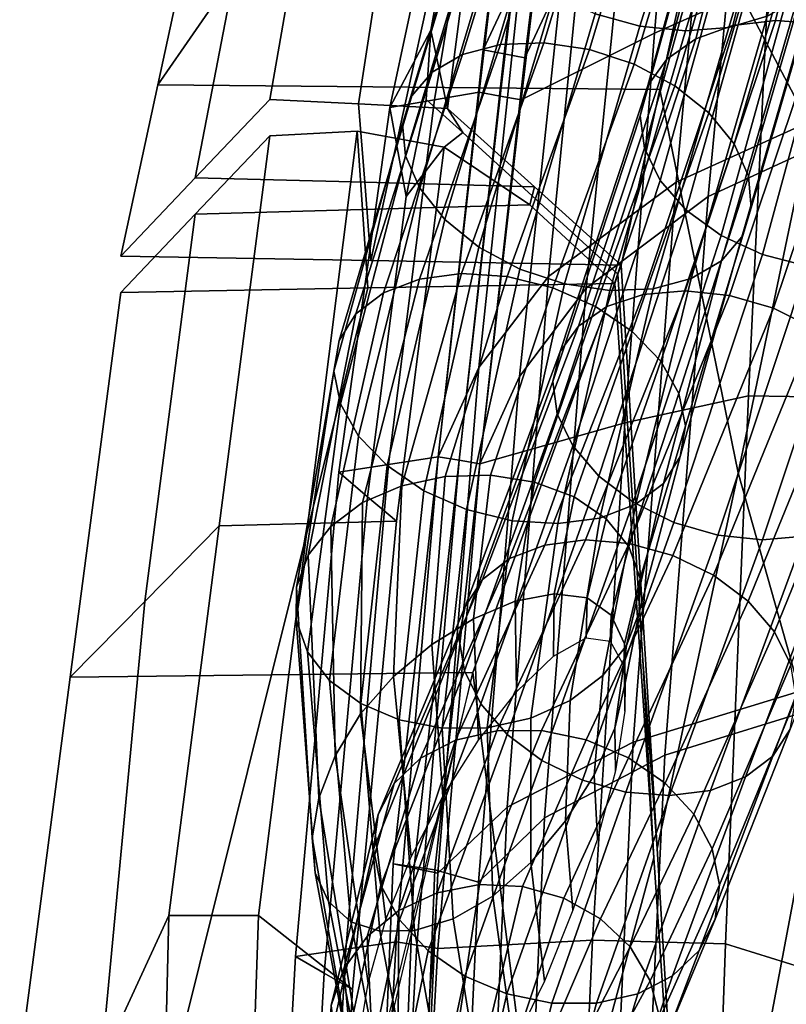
# Model space of a CAD drawing. Extents: x -0.97 to 0.97, y -3.2 to 2.94.
# Tile 24 of 44: x -0.64 to -0.36, y 1.49 to 1.85. Entities that reach past the tile are written whole.
import ezdxf

# ---------------------------------------------------------------- set-up
doc = ezdxf.new("R2010")
doc.units = 0

msp = doc.modelspace()

# ---------------------------------------------------------------- linework, layer by layer
for points in [[(-0.39864, 1.78606, 1.09773), (-0.3347, 1.81511, 1.14578), (-0.32019, 2.00282, 1.04622), (-0.38263, 1.96018, 1.00091)], [(-0.38694, 1.78087, 1.08871), (-0.37064, 1.95449, 0.99259), (-0.31076, 1.99609, 1.03546), (-0.32569, 1.8091, 1.13435)], [(-0.44245, 1.98223, 0.81755), (-0.45825, 1.92059, 0.78173), (-0.46881, 1.8343, 0.85129), (-0.45501, 1.86386, 0.8995)], [(-0.42752, 1.97874, 0.81439), (-0.44022, 1.86031, 0.89581), (-0.45363, 1.83144, 0.84931), (-0.44301, 1.9179, 0.78008)], [(-0.32972, 1.91128, 0.43314), (-0.34974, 1.80642, 0.48489), (-0.39047, 1.88385, 0.57039), (-0.37138, 1.96497, 0.52088)], [(-0.39864, 1.78606, 1.09773), (-0.38263, 1.96018, 1.00091), (-0.42929, 1.91046, 0.94855), (-0.44506, 1.75173, 1.04083)], [(-0.38694, 1.78087, 1.08871), (-0.43132, 1.74756, 1.03445), (-0.41539, 1.90596, 0.94285), (-0.37064, 1.95449, 0.99259)], [(-0.39817, 1.93992, 0.76247), (-0.40655, 1.84035, 0.82722), (-0.36517, 1.85883, 0.79591), (-0.35999, 1.95696, 0.73726)], [(-0.39817, 1.93992, 0.76247), (-0.44301, 1.91791, 0.78008), (-0.45507, 1.8161, 0.85013), (-0.40655, 1.84035, 0.82722)], [(-0.55934, 1.86198, 0.69758), (-0.54507, 1.93738, 0.63566), (-0.57377, 1.88392, 0.57044), (-0.58725, 1.82157, 0.64638)], [(-0.36552, 1.84653, 0.35524), (-0.37939, 1.84243, 0.34637), (-0.35206, 1.93316, 0.28613), (-0.33846, 1.9386, 0.29427)], [(-0.34011, 1.93762, 0.23512), (-0.35523, 1.93451, 0.23024), (-0.37801, 1.84317, 0.28935), (-0.3625, 1.84499, 0.29541)], [(-0.34011, 1.93762, 0.23512), (-0.3625, 1.84499, 0.29541), (-0.34606, 1.84377, 0.29851), (-0.32401, 1.93765, 0.23733)], [(-0.42813, 1.84739, 0.3384), (-0.40085, 1.9338, 0.27996), (-0.38437, 1.93074, 0.27868), (-0.41182, 1.84288, 0.33765)], [(-0.3952, 1.84122, 0.3404), (-0.36774, 1.93053, 0.28084), (-0.35206, 1.93316, 0.28613), (-0.37939, 1.84243, 0.34637)], [(-0.36829, 1.92843, 0.22291), (-0.39147, 1.83833, 0.28067), (-0.37801, 1.84317, 0.28935), (-0.35523, 1.93451, 0.23024)], [(-0.3952, 1.84122, 0.3404), (-0.41182, 1.84288, 0.33765), (-0.38437, 1.93074, 0.27868), (-0.36774, 1.93053, 0.28084)], [(-0.4491, 1.92158, 0.42134), (-0.47634, 1.83258, 0.49036), (-0.4625, 1.83627, 0.49975), (-0.43523, 1.92568, 0.43021)], [(-0.41942, 1.92689, 0.43618), (-0.43523, 1.92568, 0.43021), (-0.4625, 1.83627, 0.49975), (-0.44674, 1.83689, 0.50637)], [(-0.41942, 1.92689, 0.43618), (-0.44674, 1.83689, 0.50637), (-0.43017, 1.83448, 0.50989), (-0.4028, 1.92523, 0.43894)], [(-0.38649, 1.92072, 0.43819), (-0.4028, 1.92523, 0.43894), (-0.43017, 1.83448, 0.50989), (-0.41392, 1.82911, 0.50995)], [(-0.36829, 1.92843, 0.22291), (-0.3785, 1.91988, 0.21373), (-0.40205, 1.83091, 0.27002), (-0.39147, 1.83833, 0.28067)], [(-0.4491, 1.92158, 0.42134), (-0.46021, 1.91519, 0.41007), (-0.4874, 1.8262, 0.4789), (-0.47634, 1.83258, 0.49036)], [(-0.46982, 1.91727, 0.77554), (-0.48654, 1.81605, 0.8463), (-0.47027, 1.81883, 0.8521), (-0.45825, 1.92059, 0.78173)], [(-0.45063, 1.91925, 0.7809), (-0.45825, 1.92059, 0.78173), (-0.47027, 1.81883, 0.8521), (-0.46267, 1.81746, 0.85112)], [(-0.45063, 1.91925, 0.7809), (-0.46122, 1.83287, 0.8503), (-0.46881, 1.8343, 0.85129), (-0.45825, 1.92059, 0.78173)], [(-0.45063, 1.91925, 0.7809), (-0.46267, 1.81746, 0.85112), (-0.45507, 1.8161, 0.85013), (-0.44301, 1.91791, 0.78008)], [(-0.45063, 1.91925, 0.7809), (-0.44301, 1.9179, 0.78008), (-0.45363, 1.83144, 0.84931), (-0.46122, 1.83287, 0.8503)], [(-0.38649, 1.92072, 0.43819), (-0.41392, 1.82911, 0.50995), (-0.39906, 1.82125, 0.50666), (-0.37158, 1.91375, 0.4341)], [(-0.38503, 1.90938, 0.20326), (-0.40892, 1.82131, 0.25807), (-0.40205, 1.83091, 0.27002), (-0.3785, 1.91988, 0.21373)], [(-0.46982, 1.91727, 0.77554), (-0.48139, 1.91396, 0.76934), (-0.50281, 1.81328, 0.84049), (-0.48654, 1.81605, 0.8463)], [(-0.46771, 1.90709, 0.39693), (-0.49483, 1.81756, 0.46603), (-0.4874, 1.8262, 0.4789), (-0.46021, 1.91519, 0.41007)], [(-0.47589, 1.90737, 0.75964), (-0.48789, 1.84147, 0.80957), (-0.50281, 1.81328, 0.84049), (-0.48139, 1.91396, 0.76934)], [(-0.35915, 1.90472, 0.42683), (-0.37158, 1.91375, 0.4341), (-0.39906, 1.82125, 0.50666), (-0.38667, 1.81134, 0.50013)], [(-0.47589, 1.90737, 0.75964), (-0.4704, 1.90077, 0.74995), (-0.48183, 1.81296, 0.81486), (-0.48789, 1.84147, 0.80957)], [(-0.47041, 1.71861, 0.98276), (-0.44506, 1.75173, 1.04083), (-0.42929, 1.91046, 0.94855), (-0.45501, 1.86386, 0.8995)], [(-0.38503, 1.90938, 0.20326), (-0.38757, 1.8977, 0.19224), (-0.41174, 1.81026, 0.24568), (-0.40892, 1.82131, 0.25807)], [(-0.46771, 1.90709, 0.39693), (-0.47109, 1.89758, 0.38312), (-0.49821, 1.80722, 0.45274), (-0.49483, 1.81756, 0.46603)], [(-0.45567, 1.71531, 0.97855), (-0.44022, 1.86031, 0.89581), (-0.41539, 1.90596, 0.94285), (-0.43132, 1.74756, 1.03445)], [(-0.35915, 1.90472, 0.42683), (-0.38667, 1.81134, 0.50013), (-0.37751, 1.80012, 0.49092), (-0.34994, 1.89431, 0.41698)], [(-0.55934, 1.86198, 0.69758), (-0.57363, 1.78773, 0.76772), (-0.54653, 1.81624, 0.81313), (-0.53142, 1.90239, 0.74878)], [(-0.50091, 1.90158, 0.74936), (-0.53142, 1.90239, 0.74878), (-0.54653, 1.81624, 0.81313), (-0.51418, 1.8146, 0.81399)], [(-0.50091, 1.90158, 0.74936), (-0.51418, 1.8146, 0.81399), (-0.48183, 1.81296, 0.81486), (-0.4704, 1.90077, 0.74995)], [(-0.46983, 1.88695, 0.3699), (-0.49714, 1.79576, 0.44), (-0.49821, 1.80722, 0.45274), (-0.47109, 1.89758, 0.38312)], [(-0.38582, 1.88559, 0.18142), (-0.41018, 1.79848, 0.23367), (-0.41174, 1.81026, 0.24568), (-0.38757, 1.8977, 0.19224)], [(-0.3447, 1.88319, 0.40514), (-0.34994, 1.89431, 0.41698), (-0.37751, 1.80012, 0.49092), (-0.37231, 1.78832, 0.47956)], [(-0.46983, 1.88695, 0.3699), (-0.46439, 1.87577, 0.35818), (-0.49189, 1.78395, 0.42867), (-0.49714, 1.79576, 0.44)], [(-0.49589, 1.82073, 0.64669), (-0.58725, 1.82157, 0.64638), (-0.57377, 1.88392, 0.57044), (-0.48212, 1.88389, 0.57042)], [(-0.49589, 1.82073, 0.64669), (-0.48212, 1.88389, 0.57042), (-0.39047, 1.88385, 0.57039), (-0.40454, 1.81988, 0.64701)], [(-0.38582, 1.88559, 0.18142), (-0.38003, 1.87389, 0.17152), (-0.40449, 1.78677, 0.22286), (-0.41018, 1.79848, 0.23367)], [(-0.37607, 1.68027, 0.54641), (-0.40454, 1.81988, 0.64701), (-0.39047, 1.88385, 0.57039), (-0.34974, 1.80642, 0.48489)], [(-0.3447, 1.88319, 0.40514), (-0.37231, 1.78832, 0.47956), (-0.37129, 1.77676, 0.46688), (-0.34367, 1.87213, 0.39218)], [(-0.45526, 1.86455, 0.34893), (-0.48274, 1.77253, 0.4196), (-0.49189, 1.78395, 0.42867), (-0.46439, 1.87577, 0.35818)], [(-0.37046, 1.86342, 0.16325), (-0.39492, 1.77596, 0.21401), (-0.40449, 1.78677, 0.22286), (-0.38003, 1.87389, 0.17152)], [(-0.34704, 1.86189, 0.37894), (-0.34367, 1.87213, 0.39218), (-0.37129, 1.77676, 0.46688), (-0.37467, 1.76624, 0.45373)], [(-0.45526, 1.86455, 0.34893), (-0.44298, 1.85465, 0.34228), (-0.4704, 1.76241, 0.41323), (-0.48274, 1.77253, 0.4196)], [(-0.34244, 1.7078, 0.81234), (-0.33805, 1.86575, 0.74781), (-0.36517, 1.85883, 0.79591), (-0.37229, 1.7083, 0.8653)], [(-0.55934, 1.86198, 0.69758), (-0.58725, 1.82157, 0.64638), (-0.60073, 1.75923, 0.72231), (-0.57363, 1.78773, 0.76772)], [(-0.47041, 1.71861, 0.98276), (-0.45501, 1.86386, 0.8995), (-0.46881, 1.8343, 0.85129), (-0.48521, 1.68611, 0.9241)], [(-0.37046, 1.86342, 0.16325), (-0.35789, 1.85485, 0.15711), (-0.38224, 1.76673, 0.20767), (-0.39492, 1.77596, 0.21401)], [(-0.34704, 1.86189, 0.37894), (-0.37467, 1.76624, 0.45373), (-0.38208, 1.75743, 0.441), (-0.35445, 1.85314, 0.36633)], [(-0.45567, 1.71531, 0.97855), (-0.47002, 1.6836, 0.92183), (-0.45363, 1.83144, 0.84931), (-0.44022, 1.86031, 0.89581)], [(-0.41735, 1.69852, 0.89851), (-0.37229, 1.7083, 0.8653), (-0.36517, 1.85883, 0.79591), (-0.40655, 1.84035, 0.82722)], [(-0.42813, 1.84739, 0.3384), (-0.45555, 1.75447, 0.41), (-0.4704, 1.76241, 0.41323), (-0.44298, 1.85465, 0.34228)], [(-0.34307, 1.84882, 0.15361), (-0.36722, 1.75978, 0.20435), (-0.38224, 1.76673, 0.20767), (-0.35789, 1.85485, 0.15711)], [(-0.36552, 1.84653, 0.35524), (-0.35445, 1.85314, 0.36633), (-0.38208, 1.75743, 0.441), (-0.39313, 1.751, 0.42958)], [(-0.42813, 1.84739, 0.3384), (-0.41182, 1.84288, 0.33765), (-0.4393, 1.7491, 0.41005), (-0.45555, 1.75447, 0.41)], [(-0.36552, 1.84653, 0.35524), (-0.39313, 1.751, 0.42958), (-0.40697, 1.74731, 0.4202), (-0.37939, 1.84243, 0.34637)], [(-0.34307, 1.84882, 0.15361), (-0.32708, 1.84566, 0.15289), (-0.35095, 1.7555, 0.20418), (-0.36722, 1.75978, 0.20435)], [(-0.3952, 1.84122, 0.3404), (-0.42273, 1.74669, 0.41357), (-0.4393, 1.7491, 0.41005), (-0.41182, 1.84288, 0.33765)], [(-0.42381, 1.74079, 0.34628), (-0.41061, 1.7452, 0.3555), (-0.37801, 1.84317, 0.28935), (-0.39147, 1.83833, 0.28067)], [(-0.39538, 1.74656, 0.36219), (-0.3625, 1.84499, 0.29541), (-0.37801, 1.84317, 0.28935), (-0.41061, 1.7452, 0.3555)], [(-0.39538, 1.74656, 0.36219), (-0.3792, 1.74489, 0.36597), (-0.34606, 1.84377, 0.29851), (-0.3625, 1.84499, 0.29541)], [(-0.36318, 1.74019, 0.36649), (-0.32979, 1.83949, 0.29834), (-0.34606, 1.84377, 0.29851), (-0.3792, 1.74489, 0.36597)], [(-0.4896, 1.81622, 0.82424), (-0.49687, 1.78089, 0.84582), (-0.50281, 1.81328, 0.84049), (-0.48789, 1.84147, 0.80957)], [(-0.4896, 1.81622, 0.82424), (-0.48789, 1.84147, 0.80957), (-0.48183, 1.81296, 0.81486), (-0.4763, 1.80417, 0.80705)], [(-0.41735, 1.69852, 0.89851), (-0.40655, 1.84035, 0.82722), (-0.45507, 1.8161, 0.85013), (-0.47002, 1.6836, 0.92183)], [(-0.3952, 1.84122, 0.3404), (-0.37939, 1.84243, 0.34637), (-0.40697, 1.74731, 0.4202), (-0.42273, 1.74669, 0.41357)], [(-0.36318, 1.74019, 0.36649), (-0.34836, 1.73287, 0.36382), (-0.31477, 1.83254, 0.29502), (-0.32979, 1.83949, 0.29834)], [(-0.50512, 1.74577, 0.57208), (-0.49204, 1.7508, 0.58185), (-0.4625, 1.83627, 0.49975), (-0.47634, 1.83258, 0.49036)], [(-0.47667, 1.75282, 0.58904), (-0.44674, 1.83689, 0.50637), (-0.4625, 1.83627, 0.49975), (-0.49204, 1.7508, 0.58185)], [(-0.47667, 1.75282, 0.58904), (-0.46014, 1.75179, 0.59326), (-0.43017, 1.83448, 0.50989), (-0.44674, 1.83689, 0.50637)], [(-0.42381, 1.74079, 0.34628), (-0.39147, 1.83833, 0.28067), (-0.40205, 1.83091, 0.27002), (-0.43416, 1.73373, 0.33522)], [(-0.50512, 1.74577, 0.57208), (-0.47634, 1.83258, 0.49036), (-0.4874, 1.8262, 0.4789), (-0.51513, 1.73816, 0.56049)], [(-0.47761, 1.68485, 0.92297), (-0.48521, 1.68611, 0.9241), (-0.46881, 1.8343, 0.85129), (-0.46122, 1.83287, 0.8503)], [(-0.47761, 1.68485, 0.92297), (-0.46122, 1.83287, 0.8503), (-0.45363, 1.83144, 0.84931), (-0.47002, 1.6836, 0.92183)], [(-0.44355, 1.74768, 0.59411), (-0.41392, 1.82911, 0.50995), (-0.43017, 1.83448, 0.50989), (-0.46014, 1.75179, 0.59326)], [(-0.44355, 1.74768, 0.59411), (-0.428, 1.74087, 0.59166), (-0.39906, 1.82125, 0.50666), (-0.41392, 1.82911, 0.50995)], [(-0.44085, 1.72441, 0.32302), (-0.43416, 1.73373, 0.33522), (-0.40205, 1.83091, 0.27002), (-0.40892, 1.82131, 0.25807)], [(-0.52127, 1.72841, 0.5478), (-0.51513, 1.73816, 0.56049), (-0.4874, 1.8262, 0.4789), (-0.49483, 1.81756, 0.46603)], [(-0.49589, 1.82073, 0.64669), (-0.50967, 1.75757, 0.72297), (-0.60073, 1.75923, 0.72231), (-0.58725, 1.82157, 0.64638)], [(-0.44085, 1.72441, 0.32302), (-0.40892, 1.82131, 0.25807), (-0.41174, 1.81026, 0.24568), (-0.44355, 1.71354, 0.31055)], [(-0.41461, 1.73172, 0.58595), (-0.38667, 1.81134, 0.50013), (-0.39906, 1.82125, 0.50666), (-0.428, 1.74087, 0.59166)], [(-0.52127, 1.72841, 0.5478), (-0.49483, 1.81756, 0.46603), (-0.49821, 1.80722, 0.45274), (-0.52324, 1.71725, 0.5349)], [(-0.49589, 1.82073, 0.64669), (-0.40454, 1.81988, 0.64701), (-0.41861, 1.7559, 0.72364), (-0.50967, 1.75757, 0.72297)], [(-0.50329, 1.68331, 0.91881), (-0.48521, 1.68611, 0.9241), (-0.47027, 1.81883, 0.8521), (-0.48654, 1.81605, 0.8463)], [(-0.47761, 1.68486, 0.92296), (-0.46267, 1.81746, 0.85112), (-0.47027, 1.81883, 0.8521), (-0.48521, 1.68611, 0.9241)], [(-0.37607, 1.68027, 0.54641), (-0.40557, 1.54347, 0.61283), (-0.41861, 1.7559, 0.72364), (-0.40454, 1.81988, 0.64701)], [(-0.51192, 1.78608, 0.76848), (-0.51418, 1.8146, 0.81399), (-0.54653, 1.81624, 0.81313), (-0.57363, 1.78773, 0.76772)], [(-0.50329, 1.68331, 0.91881), (-0.48654, 1.81605, 0.8463), (-0.50281, 1.81328, 0.84049), (-0.52137, 1.6805, 0.91352)], [(-0.51192, 1.78608, 0.76848), (-0.45022, 1.78443, 0.76925), (-0.48183, 1.81296, 0.81486), (-0.51418, 1.8146, 0.81399)], [(-0.4896, 1.81622, 0.82424), (-0.4763, 1.80417, 0.80705), (-0.483, 1.79882, 0.80683), (-0.49687, 1.78089, 0.84582)], [(-0.47761, 1.68486, 0.92296), (-0.47002, 1.6836, 0.92183), (-0.45507, 1.8161, 0.85013), (-0.46267, 1.81746, 0.85112)], [(-0.39864, 1.78606, 1.09773), (-0.4142, 1.58224, 1.18764), (-0.34929, 1.60216, 1.23457), (-0.3347, 1.81511, 1.14578)], [(-0.51089, 1.67161, 0.90116), (-0.52137, 1.6805, 0.91352), (-0.50281, 1.81328, 0.84049), (-0.49687, 1.78089, 0.84582)], [(-0.45103, 1.78113, 0.77078), (-0.4763, 1.80417, 0.80705), (-0.48183, 1.81296, 0.81486), (-0.45022, 1.78443, 0.76925)], [(-0.41461, 1.73172, 0.58595), (-0.40421, 1.72095, 0.57748), (-0.37751, 1.80012, 0.49092), (-0.38667, 1.81134, 0.50013)], [(-0.52078, 1.7054, 0.52268), (-0.52324, 1.71725, 0.5349), (-0.49821, 1.80722, 0.45274), (-0.49714, 1.79576, 0.44)], [(-0.44194, 1.70182, 0.29866), (-0.44355, 1.71354, 0.31055), (-0.41174, 1.81026, 0.24568), (-0.41018, 1.79848, 0.23367)], [(-0.38694, 1.78087, 1.08871), (-0.32569, 1.8091, 1.13435), (-0.34069, 1.59669, 1.22262), (-0.40278, 1.57744, 1.17806)], [(-0.51274, 1.77613, 0.77267), (-0.57363, 1.77443, 0.77304), (-0.54653, 1.80294, 0.81845), (-0.51464, 1.80466, 0.81838)], [(-0.53265, 1.66187, 0.88884), (-0.51464, 1.80466, 0.81838), (-0.54653, 1.80294, 0.81845), (-0.56488, 1.661, 0.88887)], [(-0.53265, 1.66187, 0.88884), (-0.50041, 1.66273, 0.88881), (-0.483, 1.79882, 0.80683), (-0.51464, 1.80466, 0.81838)], [(-0.51274, 1.77613, 0.77267), (-0.51464, 1.80466, 0.81838), (-0.483, 1.79882, 0.80683), (-0.45185, 1.77782, 0.77231)], [(-0.45103, 1.78113, 0.77078), (-0.45185, 1.77782, 0.77231), (-0.483, 1.79882, 0.80683), (-0.4763, 1.80417, 0.80705)], [(-0.37607, 1.68027, 0.54641), (-0.34974, 1.80642, 0.48489), (-0.31289, 1.73487, 0.38644), (-0.3465, 1.57536, 0.44261)], [(-0.592, 1.63346, 0.83876), (-0.56488, 1.661, 0.88887), (-0.54653, 1.80294, 0.81845), (-0.57363, 1.77443, 0.77304)], [(-0.39762, 1.70922, 0.56674), (-0.37231, 1.78832, 0.47956), (-0.37751, 1.80012, 0.49092), (-0.40421, 1.72095, 0.57748)], [(-0.51089, 1.67161, 0.90116), (-0.49687, 1.78089, 0.84582), (-0.483, 1.79882, 0.80683), (-0.50041, 1.66273, 0.88881)], [(-0.44194, 1.70182, 0.29866), (-0.41018, 1.79848, 0.23367), (-0.40449, 1.78677, 0.22286), (-0.43626, 1.69006, 0.28811)], [(-0.52078, 1.7054, 0.52268), (-0.49714, 1.79576, 0.44), (-0.49189, 1.78395, 0.42867), (-0.51419, 1.69367, 0.51194)], [(-0.51192, 1.78608, 0.76848), (-0.57363, 1.78773, 0.76772), (-0.60073, 1.75923, 0.72231), (-0.50967, 1.75757, 0.72297)], [(-0.51192, 1.78608, 0.76848), (-0.50967, 1.75757, 0.72297), (-0.41861, 1.7559, 0.72364), (-0.45022, 1.78443, 0.76925)], [(-0.39864, 1.78606, 1.09773), (-0.44506, 1.75173, 1.04083), (-0.46009, 1.55858, 1.13015), (-0.4142, 1.58224, 1.18764)], [(-0.42678, 1.67907, 0.2797), (-0.43626, 1.69006, 0.28811), (-0.40449, 1.78677, 0.22286), (-0.39492, 1.77596, 0.21401)], [(-0.39762, 1.70922, 0.56674), (-0.39516, 1.69737, 0.55452), (-0.37129, 1.77676, 0.46688), (-0.37231, 1.78832, 0.47956)], [(-0.50379, 1.6829, 0.50347), (-0.51419, 1.69367, 0.51194), (-0.49189, 1.78395, 0.42867), (-0.48274, 1.77253, 0.4196)], [(-0.45103, 1.78113, 0.77078), (-0.45022, 1.78443, 0.76925), (-0.41861, 1.7559, 0.72364), (-0.41978, 1.75258, 0.72497)], [(-0.45103, 1.78113, 0.77078), (-0.41978, 1.75258, 0.72497), (-0.42095, 1.74925, 0.7263), (-0.45185, 1.77782, 0.77231)], [(-0.38694, 1.78087, 1.08871), (-0.40278, 1.57744, 1.17806), (-0.44647, 1.55463, 1.12323), (-0.43132, 1.74756, 1.03445)], [(-0.51274, 1.77613, 0.77267), (-0.51084, 1.74759, 0.72696), (-0.60073, 1.74593, 0.72763), (-0.57363, 1.77443, 0.77304)], [(-0.51274, 1.77613, 0.77267), (-0.45185, 1.77782, 0.77231), (-0.42095, 1.74925, 0.7263), (-0.51084, 1.74759, 0.72696)], [(-0.42678, 1.67907, 0.2797), (-0.39492, 1.77596, 0.21401), (-0.38224, 1.76673, 0.20767), (-0.41425, 1.66956, 0.27392)], [(-0.39714, 1.68621, 0.54162), (-0.37467, 1.76624, 0.45373), (-0.37129, 1.77676, 0.46688), (-0.39516, 1.69737, 0.55452)], [(-0.592, 1.63346, 0.83876), (-0.57363, 1.77443, 0.77304), (-0.60073, 1.74593, 0.72763), (-0.61912, 1.60592, 0.78865)], [(-0.50379, 1.6829, 0.50347), (-0.48274, 1.77253, 0.4196), (-0.4704, 1.76241, 0.41323), (-0.49041, 1.67375, 0.49776)], [(-0.39943, 1.66225, 0.27125), (-0.41425, 1.66956, 0.27392), (-0.38224, 1.76673, 0.20767), (-0.36722, 1.75978, 0.20435)], [(-0.39714, 1.68621, 0.54162), (-0.40327, 1.67646, 0.52893), (-0.38208, 1.75743, 0.441), (-0.37467, 1.76624, 0.45373)], [(-0.47486, 1.66694, 0.49531), (-0.49041, 1.67375, 0.49776), (-0.4704, 1.76241, 0.41323), (-0.45555, 1.75447, 0.41)], [(-0.41328, 1.66885, 0.51733), (-0.39313, 1.751, 0.42958), (-0.38208, 1.75743, 0.441), (-0.40327, 1.67646, 0.52893)], [(-0.39943, 1.66225, 0.27125), (-0.36722, 1.75978, 0.20435), (-0.35095, 1.7555, 0.20418), (-0.3834, 1.65755, 0.27177)], [(-0.47486, 1.66694, 0.49531), (-0.45555, 1.75447, 0.41), (-0.4393, 1.7491, 0.41005), (-0.45826, 1.66283, 0.49616)], [(-0.4107, 1.61206, 0.65065), (-0.41978, 1.75258, 0.72497), (-0.41861, 1.7559, 0.72364), (-0.40557, 1.54347, 0.61283)], [(-0.36723, 1.65588, 0.27555), (-0.3834, 1.65755, 0.27177), (-0.35095, 1.7555, 0.20418), (-0.3345, 1.75428, 0.20728)], [(-0.36723, 1.65588, 0.27555), (-0.3345, 1.75428, 0.20728), (-0.319, 1.7561, 0.21334), (-0.352, 1.65724, 0.28223)], [(-0.50512, 1.74577, 0.57208), (-0.52428, 1.66079, 0.65966), (-0.51272, 1.66947, 0.66753), (-0.49204, 1.7508, 0.58185)], [(-0.47667, 1.75282, 0.58904), (-0.49204, 1.7508, 0.58185), (-0.51272, 1.66947, 0.66753), (-0.49849, 1.6756, 0.67269)], [(-0.47667, 1.75282, 0.58904), (-0.49849, 1.6756, 0.67269), (-0.48262, 1.67897, 0.67476), (-0.46014, 1.75179, 0.59326)], [(-0.47041, 1.71861, 0.98276), (-0.48529, 1.53448, 1.06582), (-0.46009, 1.55858, 1.13015), (-0.44506, 1.75173, 1.04083)], [(-0.44355, 1.74768, 0.59411), (-0.46014, 1.75179, 0.59326), (-0.48262, 1.67897, 0.67476), (-0.46612, 1.67938, 0.67334)], [(-0.41328, 1.66885, 0.51733), (-0.42637, 1.66382, 0.50757), (-0.40697, 1.74731, 0.4202), (-0.39313, 1.751, 0.42958)], [(-0.4107, 1.61206, 0.65065), (-0.40675, 1.54014, 0.61416), (-0.42095, 1.74925, 0.7263), (-0.41978, 1.75258, 0.72497)], [(-0.54585, 1.60675, 0.78832), (-0.61912, 1.60592, 0.78865), (-0.60073, 1.74593, 0.72763), (-0.51084, 1.74759, 0.72696)], [(-0.54585, 1.60675, 0.78832), (-0.51084, 1.74759, 0.72696), (-0.42095, 1.74925, 0.7263), (-0.47258, 1.60759, 0.78798)], [(-0.44569, 1.39595, 0.65415), (-0.47258, 1.60759, 0.78798), (-0.42095, 1.74925, 0.7263), (-0.40675, 1.54014, 0.61416)], [(-0.45567, 1.71531, 0.97855), (-0.43132, 1.74756, 1.03445), (-0.44647, 1.55463, 1.12323), (-0.4706, 1.5313, 1.0612)], [(-0.44355, 1.74768, 0.59411), (-0.46612, 1.67938, 0.67334), (-0.45013, 1.67687, 0.66867), (-0.428, 1.74087, 0.59166)], [(-0.44173, 1.6618, 0.50038), (-0.45826, 1.66283, 0.49616), (-0.4393, 1.7491, 0.41005), (-0.42273, 1.74669, 0.41357)], [(-0.39538, 1.74656, 0.36219), (-0.41061, 1.7452, 0.3555), (-0.44644, 1.65401, 0.42717), (-0.43156, 1.65586, 0.43396)], [(-0.44173, 1.6618, 0.50038), (-0.42273, 1.74669, 0.41357), (-0.40697, 1.74731, 0.4202), (-0.42637, 1.66382, 0.50757)], [(-0.39538, 1.74656, 0.36219), (-0.43156, 1.65586, 0.43396), (-0.41566, 1.65459, 0.43805), (-0.3792, 1.74489, 0.36597)], [(-0.50512, 1.74577, 0.57208), (-0.51513, 1.73816, 0.56049), (-0.53252, 1.65029, 0.64964), (-0.52428, 1.66079, 0.65966)], [(-0.42381, 1.74079, 0.34628), (-0.45922, 1.64906, 0.41808), (-0.44644, 1.65401, 0.42717), (-0.41061, 1.7452, 0.3555)], [(-0.36318, 1.74019, 0.36649), (-0.3792, 1.74489, 0.36597), (-0.41566, 1.65459, 0.43805), (-0.39981, 1.65018, 0.43909)], [(-0.42381, 1.74079, 0.34628), (-0.43416, 1.73373, 0.33522), (-0.46913, 1.64146, 0.40736), (-0.45922, 1.64906, 0.41808)], [(-0.41461, 1.73172, 0.58595), (-0.428, 1.74087, 0.59166), (-0.45013, 1.67687, 0.66867), (-0.43578, 1.67149, 0.66097)], [(-0.36318, 1.74019, 0.36649), (-0.39981, 1.65018, 0.43909), (-0.38506, 1.64303, 0.43709), (-0.34836, 1.73287, 0.36382)], [(-0.52127, 1.72841, 0.5478), (-0.53678, 1.63868, 0.63803), (-0.53252, 1.65029, 0.64964), (-0.51513, 1.73816, 0.56049)], [(-0.44085, 1.72441, 0.32302), (-0.47537, 1.63162, 0.39571), (-0.46913, 1.64146, 0.40736), (-0.43416, 1.73373, 0.33522)], [(-0.41461, 1.73172, 0.58595), (-0.43578, 1.67149, 0.66097), (-0.42403, 1.66356, 0.65098), (-0.40421, 1.72095, 0.57748)], [(-0.33583, 1.72337, 0.35803), (-0.34836, 1.73287, 0.36382), (-0.38506, 1.64303, 0.43709), (-0.37247, 1.63355, 0.43209)], [(-0.52127, 1.72841, 0.5478), (-0.52324, 1.71725, 0.5349), (-0.53691, 1.62671, 0.62573), (-0.53678, 1.63868, 0.63803)], [(-0.44085, 1.72441, 0.32302), (-0.44355, 1.71354, 0.31055), (-0.47766, 1.62029, 0.38393), (-0.47537, 1.63162, 0.39571)], [(-0.39762, 1.70922, 0.56674), (-0.40421, 1.72095, 0.57748), (-0.42403, 1.66356, 0.65098), (-0.41586, 1.65343, 0.63945)], [(-0.33583, 1.72337, 0.35803), (-0.37247, 1.63355, 0.43209), (-0.36281, 1.62244, 0.42454), (-0.32635, 1.71238, 0.34962)], [(-0.52078, 1.7054, 0.52268), (-0.53276, 1.61512, 0.61362), (-0.53691, 1.62671, 0.62573), (-0.52324, 1.71725, 0.5349)], [(-0.47041, 1.71861, 0.98276), (-0.48521, 1.68611, 0.9241), (-0.50161, 1.53791, 0.99692), (-0.48529, 1.53448, 1.06582)], [(-0.45567, 1.71531, 0.97855), (-0.4706, 1.5313, 1.0612), (-0.4864, 1.53576, 0.99434), (-0.47002, 1.6836, 0.92183)], [(-0.44194, 1.70182, 0.29866), (-0.47569, 1.6082, 0.37284), (-0.47766, 1.62029, 0.38393), (-0.44355, 1.71354, 0.31055)], [(-0.32067, 1.70062, 0.33908), (-0.32635, 1.71238, 0.34962), (-0.36281, 1.62244, 0.42454), (-0.35687, 1.61042, 0.41485)], [(-0.41735, 1.69852, 0.89851), (-0.42903, 1.51016, 0.97371), (-0.38061, 1.50881, 0.94045), (-0.37229, 1.7083, 0.8653)], [(-0.39762, 1.70922, 0.56674), (-0.41586, 1.65343, 0.63945), (-0.41172, 1.64183, 0.62726), (-0.39516, 1.69737, 0.55452)], [(-0.34244, 1.7078, 0.81234), (-0.37229, 1.7083, 0.8653), (-0.38061, 1.50881, 0.94045), (-0.34793, 1.49861, 0.88464)], [(-0.52078, 1.7054, 0.52268), (-0.51419, 1.69367, 0.51194), (-0.52476, 1.60472, 0.60249), (-0.53276, 1.61512, 0.61362)], [(-0.44194, 1.70182, 0.29866), (-0.43626, 1.69006, 0.28811), (-0.46974, 1.59618, 0.36316), (-0.47569, 1.6082, 0.37284)], [(-0.41735, 1.69852, 0.89851), (-0.47002, 1.6836, 0.92183), (-0.48533, 1.5071, 0.99572), (-0.42903, 1.51016, 0.97371)], [(-0.39714, 1.68621, 0.54162), (-0.39516, 1.69737, 0.55452), (-0.41172, 1.64183, 0.62726), (-0.41208, 1.62949, 0.61527)], [(-0.50379, 1.6829, 0.50347), (-0.51336, 1.59629, 0.59313), (-0.52476, 1.60472, 0.60249), (-0.51419, 1.69367, 0.51194)], [(-0.42678, 1.67907, 0.2797), (-0.46009, 1.58507, 0.3556), (-0.46974, 1.59618, 0.36316), (-0.43626, 1.69006, 0.28811)], [(-0.50329, 1.68331, 0.91881), (-0.51882, 1.50685, 0.99313), (-0.50052, 1.50956, 0.99819), (-0.48521, 1.68611, 0.9241)], [(-0.47761, 1.68485, 0.92297), (-0.494, 1.53683, 0.99563), (-0.50161, 1.53791, 0.99692), (-0.48521, 1.68611, 0.9241)], [(-0.47761, 1.68486, 0.92296), (-0.48521, 1.68611, 0.9241), (-0.50052, 1.50956, 0.99819), (-0.49293, 1.50833, 0.99695)], [(-0.39714, 1.68621, 0.54162), (-0.41208, 1.62949, 0.61527), (-0.41668, 1.61737, 0.60416), (-0.40327, 1.67646, 0.52893)], [(-0.50329, 1.68331, 0.91881), (-0.52137, 1.6805, 0.91352), (-0.53712, 1.50415, 0.98806), (-0.51882, 1.50685, 0.99313)], [(-0.50379, 1.6829, 0.50347), (-0.49041, 1.67375, 0.49776), (-0.4994, 1.59031, 0.5861), (-0.51336, 1.59629, 0.59313)], [(-0.47761, 1.68485, 0.92297), (-0.47002, 1.6836, 0.92183), (-0.4864, 1.53576, 0.99434), (-0.494, 1.53683, 0.99563)], [(-0.47761, 1.68486, 0.92296), (-0.49293, 1.50833, 0.99695), (-0.48533, 1.5071, 0.99572), (-0.47002, 1.6836, 0.92183)], [(-0.51089, 1.67161, 0.90116), (-0.52675, 1.49814, 0.97411), (-0.53712, 1.50415, 0.98806), (-0.52137, 1.6805, 0.91352)], [(-0.50146, 1.60612, 0.74585), (-0.48749, 1.61782, 0.7401), (-0.48262, 1.67897, 0.67476), (-0.49849, 1.6756, 0.67269)], [(-0.47239, 1.62717, 0.73029), (-0.46612, 1.67938, 0.67334), (-0.48262, 1.67897, 0.67476), (-0.48749, 1.61782, 0.7401)], [(-0.47239, 1.62717, 0.73029), (-0.45721, 1.63354, 0.71727), (-0.45013, 1.67687, 0.66867), (-0.46612, 1.67938, 0.67334)], [(-0.42678, 1.67907, 0.2797), (-0.41425, 1.66956, 0.27392), (-0.4475, 1.57559, 0.35061), (-0.46009, 1.58507, 0.3556)], [(-0.37607, 1.68027, 0.54641), (-0.3465, 1.57536, 0.44261), (-0.39254, 1.33103, 0.50201), (-0.40557, 1.54347, 0.61283)], [(-0.32176, 1.67803, 0.31471), (-0.35718, 1.587, 0.39199), (-0.36343, 1.57716, 0.38033), (-0.32845, 1.66871, 0.30252)], [(-0.50146, 1.60612, 0.74585), (-0.49849, 1.6756, 0.67269), (-0.51272, 1.66947, 0.66753), (-0.51346, 1.59249, 0.7478)], [(-0.44299, 1.63624, 0.70188), (-0.43578, 1.67149, 0.66097), (-0.45013, 1.67687, 0.66867), (-0.45721, 1.63354, 0.71727)], [(-0.41328, 1.66885, 0.51733), (-0.40327, 1.67646, 0.52893), (-0.41668, 1.61737, 0.60416), (-0.42529, 1.60646, 0.5946)], [(-0.51089, 1.67161, 0.90116), (-0.50041, 1.66273, 0.88881), (-0.51638, 1.49213, 0.96015), (-0.52675, 1.49814, 0.97411)], [(-0.47486, 1.66694, 0.49531), (-0.48371, 1.58727, 0.58197), (-0.4994, 1.59031, 0.5861), (-0.49041, 1.67375, 0.49776)], [(-0.44299, 1.63624, 0.70188), (-0.43094, 1.63474, 0.68575), (-0.42403, 1.66356, 0.65098), (-0.43578, 1.67149, 0.66097)], [(-0.52266, 1.5773, 0.74624), (-0.51346, 1.59249, 0.7478), (-0.51272, 1.66947, 0.66753), (-0.52428, 1.66079, 0.65966)], [(-0.39943, 1.66225, 0.27125), (-0.43274, 1.56844, 0.34861), (-0.4475, 1.57559, 0.35061), (-0.41425, 1.66956, 0.27392)], [(-0.41328, 1.66885, 0.51733), (-0.42529, 1.60646, 0.5946), (-0.43716, 1.59743, 0.5872), (-0.42637, 1.66382, 0.50757)], [(-0.3388, 1.66165, 0.29146), (-0.32845, 1.66871, 0.30252), (-0.36343, 1.57716, 0.38033), (-0.37333, 1.56955, 0.36962)], [(-0.47486, 1.66694, 0.49531), (-0.45826, 1.66283, 0.49616), (-0.46739, 1.5874, 0.58077), (-0.48371, 1.58727, 0.58197)], [(-0.44173, 1.6618, 0.50038), (-0.42637, 1.66382, 0.50757), (-0.43716, 1.59743, 0.5872), (-0.45153, 1.59093, 0.58255)], [(-0.42222, 1.6285, 0.67048), (-0.41586, 1.65343, 0.63945), (-0.42403, 1.66356, 0.65098), (-0.43094, 1.63474, 0.68575)], [(-0.592, 1.63346, 0.83876), (-0.60789, 1.46559, 0.9058), (-0.58324, 1.51907, 0.9593), (-0.56488, 1.661, 0.88887)], [(-0.53265, 1.66187, 0.88884), (-0.56488, 1.661, 0.88887), (-0.58324, 1.51907, 0.9593), (-0.55066, 1.51907, 0.9593)], [(-0.53265, 1.66187, 0.88884), (-0.55066, 1.51907, 0.9593), (-0.51638, 1.49213, 0.96015), (-0.50041, 1.66273, 0.88881)], [(-0.52266, 1.5773, 0.74624), (-0.52428, 1.66079, 0.65966), (-0.53252, 1.65029, 0.64964), (-0.52868, 1.56184, 0.74116)], [(-0.44173, 1.6618, 0.50038), (-0.45153, 1.59093, 0.58255), (-0.46739, 1.5874, 0.58077), (-0.45826, 1.66283, 0.49616)], [(-0.39943, 1.66225, 0.27125), (-0.3834, 1.65755, 0.27177), (-0.41689, 1.56403, 0.34964), (-0.43274, 1.56844, 0.34861)], [(-0.3388, 1.66165, 0.29146), (-0.37333, 1.56955, 0.36962), (-0.38612, 1.56461, 0.36052), (-0.352, 1.65724, 0.28223)], [(-0.36723, 1.65588, 0.27555), (-0.40099, 1.56276, 0.35374), (-0.41689, 1.56403, 0.34964), (-0.3834, 1.65755, 0.27177)], [(-0.36723, 1.65588, 0.27555), (-0.352, 1.65724, 0.28223), (-0.38612, 1.56461, 0.36052), (-0.40099, 1.56276, 0.35374)], [(-0.4916, 1.57643, 0.49441), (-0.47889, 1.58301, 0.50286), (-0.44644, 1.65401, 0.42717), (-0.45922, 1.64906, 0.41808)], [(-0.46389, 1.58638, 0.5092), (-0.43156, 1.65586, 0.43396), (-0.44644, 1.65401, 0.42717), (-0.47889, 1.58301, 0.50286)], [(-0.46389, 1.58638, 0.5092), (-0.44767, 1.58644, 0.51308), (-0.41566, 1.65459, 0.43805), (-0.43156, 1.65586, 0.43396)], [(-0.43131, 1.58305, 0.51414), (-0.39981, 1.65018, 0.43909), (-0.41566, 1.65459, 0.43805), (-0.44767, 1.58644, 0.51308)], [(-0.42222, 1.6285, 0.67048), (-0.41743, 1.61801, 0.65727), (-0.41172, 1.64183, 0.62726), (-0.41586, 1.65343, 0.63945)], [(-0.53113, 1.5474, 0.73256), (-0.52868, 1.56184, 0.74116), (-0.53252, 1.65029, 0.64964), (-0.53678, 1.63868, 0.63803)], [(-0.4916, 1.57643, 0.49441), (-0.45922, 1.64906, 0.41808), (-0.46913, 1.64146, 0.40736), (-0.50124, 1.5672, 0.48449)], [(-0.43131, 1.58305, 0.51414), (-0.41593, 1.57656, 0.51242), (-0.38506, 1.64303, 0.43709), (-0.39981, 1.65018, 0.43909)], [(-0.40261, 1.56732, 0.50792), (-0.37247, 1.63355, 0.43209), (-0.38506, 1.64303, 0.43709), (-0.41593, 1.57656, 0.51242)], [(-0.53113, 1.5474, 0.73256), (-0.53678, 1.63868, 0.63803), (-0.53691, 1.62671, 0.62573), (-0.52995, 1.53464, 0.72136)], [(-0.50703, 1.55586, 0.47374), (-0.50124, 1.5672, 0.48449), (-0.46913, 1.64146, 0.40736), (-0.47537, 1.63162, 0.39571)], [(-0.41714, 1.60375, 0.64733), (-0.41208, 1.62949, 0.61527), (-0.41172, 1.64183, 0.62726), (-0.41743, 1.61801, 0.65727)], [(-0.44299, 1.63624, 0.70188), (-0.45721, 1.63354, 0.71727), (-0.45675, 1.60052, 0.75167), (-0.44323, 1.61348, 0.72575)], [(-0.44299, 1.63624, 0.70188), (-0.44323, 1.61348, 0.72575), (-0.43139, 1.62019, 0.70114), (-0.43094, 1.63474, 0.68575)], [(-0.42222, 1.6285, 0.67048), (-0.43094, 1.63474, 0.68575), (-0.43139, 1.62019, 0.70114), (-0.42265, 1.619, 0.68065)], [(-0.592, 1.63346, 0.83876), (-0.61912, 1.60592, 0.78865), (-0.6375, 1.46592, 0.84967), (-0.60789, 1.46559, 0.9058)], [(-0.50703, 1.55586, 0.47374), (-0.47537, 1.63162, 0.39571), (-0.47766, 1.62029, 0.38393), (-0.50872, 1.54324, 0.4629)], [(-0.47239, 1.62717, 0.73029), (-0.4705, 1.58301, 0.77611), (-0.45675, 1.60052, 0.75167), (-0.45721, 1.63354, 0.71727)], [(-0.40261, 1.56732, 0.50792), (-0.39218, 1.55603, 0.50104), (-0.36281, 1.62244, 0.42454), (-0.37247, 1.63355, 0.43209)], [(-0.42222, 1.6285, 0.67048), (-0.42265, 1.619, 0.68065), (-0.41771, 1.61005, 0.66592), (-0.41743, 1.61801, 0.65727)], [(-0.41714, 1.60375, 0.64733), (-0.42096, 1.5873, 0.64071), (-0.41668, 1.61737, 0.60416), (-0.41208, 1.62949, 0.61527)], [(-0.52507, 1.52421, 0.70849), (-0.52995, 1.53464, 0.72136), (-0.53691, 1.62671, 0.62573), (-0.53276, 1.61512, 0.61362)], [(-0.47239, 1.62717, 0.73029), (-0.48749, 1.61782, 0.7401), (-0.48357, 1.56249, 0.79737), (-0.4705, 1.58301, 0.77611)], [(-0.38546, 1.54341, 0.49219), (-0.35687, 1.61042, 0.41485), (-0.36281, 1.62244, 0.42454), (-0.39218, 1.55603, 0.50104)], [(-0.50604, 1.53018, 0.45272), (-0.50872, 1.54324, 0.4629), (-0.47766, 1.62029, 0.38393), (-0.47569, 1.6082, 0.37284)], [(-0.50146, 1.60612, 0.74585), (-0.49499, 1.54052, 0.81375), (-0.48357, 1.56249, 0.79737), (-0.48749, 1.61782, 0.7401)], [(-0.42849, 1.57022, 0.63748), (-0.42529, 1.60646, 0.5946), (-0.41668, 1.61737, 0.60416), (-0.42096, 1.5873, 0.64071)], [(-0.41714, 1.60375, 0.64733), (-0.41743, 1.61801, 0.65727), (-0.41771, 1.61005, 0.66592), (-0.41726, 1.59351, 0.6586)], [(-0.52507, 1.52421, 0.70849), (-0.53276, 1.61512, 0.61362), (-0.52476, 1.60472, 0.60249), (-0.51704, 1.51687, 0.6948)], [(-0.2775, 1.36042, 1.34766), (-0.26706, 1.61506, 1.2672), (-0.34929, 1.60216, 1.23457), (-0.36095, 1.35096, 1.31507)], [(-0.4107, 1.61206, 0.65065), (-0.40557, 1.54347, 0.61283), (-0.39254, 1.33103, 0.50201), (-0.40675, 1.54014, 0.61416)], [(-0.38546, 1.54341, 0.49219), (-0.38279, 1.53034, 0.48201), (-0.3549, 1.59833, 0.40376), (-0.35687, 1.61042, 0.41485)], [(-0.54585, 1.60675, 0.78832), (-0.58085, 1.46592, 0.84967), (-0.6375, 1.46592, 0.84967), (-0.61912, 1.60592, 0.78865)], [(-0.54585, 1.60675, 0.78832), (-0.47258, 1.60759, 0.78798), (-0.514, 1.43917, 0.85162), (-0.58085, 1.46592, 0.84967)], [(-0.44569, 1.39595, 0.65415), (-0.48464, 1.25176, 0.69414), (-0.52174, 1.39819, 0.80632), (-0.47258, 1.60759, 0.78798)], [(-0.50146, 1.60612, 0.74585), (-0.51346, 1.59249, 0.7478), (-0.50421, 1.51768, 0.82536), (-0.49499, 1.54052, 0.81375)], [(-0.50604, 1.53018, 0.45272), (-0.47569, 1.6082, 0.37284), (-0.46974, 1.59618, 0.36316), (-0.49932, 1.51756, 0.44386)], [(-0.42849, 1.57022, 0.63748), (-0.43893, 1.55359, 0.63778), (-0.43716, 1.59743, 0.5872), (-0.42529, 1.60646, 0.5946)], [(-0.50641, 1.51336, 0.68119), (-0.51704, 1.51687, 0.6948), (-0.52476, 1.60472, 0.60249), (-0.51336, 1.59629, 0.59313)], [(-0.41714, 1.60375, 0.64733), (-0.41726, 1.59351, 0.6586), (-0.42066, 1.57173, 0.65793), (-0.42096, 1.5873, 0.64071)], [(-0.42546, 1.33677, 1.27051), (-0.36095, 1.35096, 1.31507), (-0.34929, 1.60216, 1.23457), (-0.4142, 1.58224, 1.18764)], [(-0.50641, 1.51336, 0.68119), (-0.51336, 1.59629, 0.59313), (-0.4994, 1.59031, 0.5861), (-0.49379, 1.51371, 0.6685)], [(-0.48889, 1.50627, 0.43699), (-0.49932, 1.51756, 0.44386), (-0.46974, 1.59618, 0.36316), (-0.46009, 1.58507, 0.3556)], [(-0.45149, 1.53847, 0.64177), (-0.45153, 1.59093, 0.58255), (-0.43716, 1.59743, 0.5872), (-0.43893, 1.55359, 0.63778)], [(-0.41434, 1.33186, 1.26068), (-0.40278, 1.57744, 1.17806), (-0.34069, 1.59669, 1.22262), (-0.35274, 1.34552, 1.30292)], [(-0.38447, 1.51773, 0.47117), (-0.35718, 1.587, 0.39199), (-0.3549, 1.59833, 0.40376), (-0.38279, 1.53034, 0.48201)], [(-0.52266, 1.5773, 0.74624), (-0.51064, 1.49454, 0.83232), (-0.50421, 1.51768, 0.82536), (-0.51346, 1.59249, 0.7478)], [(-0.47979, 1.51793, 0.65761), (-0.49379, 1.51371, 0.6685), (-0.4994, 1.59031, 0.5861), (-0.48371, 1.58727, 0.58197)], [(-0.45149, 1.53847, 0.64177), (-0.46537, 1.52615, 0.64865), (-0.46739, 1.5874, 0.58077), (-0.45153, 1.59093, 0.58255)], [(-0.46389, 1.58638, 0.5092), (-0.47889, 1.58301, 0.50286), (-0.49953, 1.52098, 0.58324), (-0.48557, 1.52737, 0.58758)], [(-0.48889, 1.50627, 0.43699), (-0.46009, 1.58507, 0.3556), (-0.4475, 1.57559, 0.35061), (-0.47557, 1.49703, 0.43249)], [(-0.46389, 1.58638, 0.5092), (-0.48557, 1.52737, 0.58758), (-0.47022, 1.53038, 0.58941), (-0.44767, 1.58644, 0.51308)], [(-0.47979, 1.51793, 0.65761), (-0.48371, 1.58727, 0.58197), (-0.46739, 1.5874, 0.58077), (-0.46537, 1.52615, 0.64865)], [(-0.43131, 1.58305, 0.51414), (-0.44767, 1.58644, 0.51308), (-0.47022, 1.53038, 0.58941), (-0.45449, 1.52969, 0.58853)], [(-0.42849, 1.57022, 0.63748), (-0.42096, 1.5873, 0.64071), (-0.42066, 1.57173, 0.65793), (-0.42727, 1.54706, 0.66315)], [(-0.38447, 1.51773, 0.47117), (-0.39026, 1.50639, 0.46041), (-0.36343, 1.57716, 0.38033), (-0.35718, 1.587, 0.39199)], [(-0.4916, 1.57643, 0.49441), (-0.51108, 1.51153, 0.57661), (-0.49953, 1.52098, 0.58324), (-0.47889, 1.58301, 0.50286)], [(-0.42546, 1.33677, 1.27051), (-0.4142, 1.58224, 1.18764), (-0.46009, 1.55858, 1.13015), (-0.47069, 1.31916, 1.21438)], [(-0.43131, 1.58305, 0.51414), (-0.45449, 1.52969, 0.58853), (-0.43944, 1.52548, 0.58504), (-0.41593, 1.57656, 0.51242)], [(-0.41434, 1.33186, 1.26068), (-0.45722, 1.31492, 1.20724), (-0.44647, 1.55463, 1.12323), (-0.40278, 1.57744, 1.17806)], [(-0.52266, 1.5773, 0.74624), (-0.52868, 1.56184, 0.74116), (-0.51422, 1.4731, 0.83386), (-0.51064, 1.49454, 0.83232)], [(-0.4916, 1.57643, 0.49441), (-0.50124, 1.5672, 0.48449), (-0.51953, 1.49976, 0.56822), (-0.51108, 1.51153, 0.57661)], [(-0.46019, 1.49054, 0.43076), (-0.47557, 1.49703, 0.43249), (-0.4475, 1.57559, 0.35061), (-0.43274, 1.56844, 0.34861)], [(-0.40261, 1.56732, 0.50792), (-0.41593, 1.57656, 0.51242), (-0.43944, 1.52548, 0.58504), (-0.42612, 1.51796, 0.57904)], [(-0.3999, 1.49716, 0.45049), (-0.37333, 1.56955, 0.36962), (-0.36343, 1.57716, 0.38033), (-0.39026, 1.50639, 0.46041)], [(-0.31473, 1.53988, 0.33241), (-0.35318, 1.3859, 0.39411), (-0.39254, 1.33103, 0.50201), (-0.3465, 1.57536, 0.44261)], [(-0.42849, 1.57022, 0.63748), (-0.42727, 1.54706, 0.66315), (-0.43619, 1.52104, 0.67383), (-0.43893, 1.55359, 0.63778)], [(-0.50703, 1.55586, 0.47374), (-0.52419, 1.48641, 0.55857), (-0.51953, 1.49976, 0.56822), (-0.50124, 1.5672, 0.48449)], [(-0.46019, 1.49054, 0.43076), (-0.43274, 1.56844, 0.34861), (-0.41689, 1.56403, 0.34964), (-0.44384, 1.48715, 0.43182)], [(-0.40261, 1.56732, 0.50792), (-0.42612, 1.51796, 0.57904), (-0.41538, 1.50771, 0.57109), (-0.39218, 1.55603, 0.50104)], [(-0.3999, 1.49716, 0.45049), (-0.41261, 1.49058, 0.44205), (-0.38612, 1.56461, 0.36052), (-0.37333, 1.56955, 0.36962)], [(-0.42761, 1.48721, 0.4357), (-0.44384, 1.48715, 0.43182), (-0.41689, 1.56403, 0.34964), (-0.40099, 1.56276, 0.35374)], [(-0.42761, 1.48721, 0.4357), (-0.40099, 1.56276, 0.35374), (-0.38612, 1.56461, 0.36052), (-0.41261, 1.49058, 0.44205)], [(-0.53113, 1.5474, 0.73256), (-0.5149, 1.45535, 0.82923), (-0.51422, 1.4731, 0.83386), (-0.52868, 1.56184, 0.74116)], [(-0.50703, 1.55586, 0.47374), (-0.50872, 1.54324, 0.4629), (-0.52487, 1.47243, 0.54836), (-0.52419, 1.48641, 0.55857)], [(-0.49631, 1.29946, 1.14713), (-0.47069, 1.31916, 1.21438), (-0.46009, 1.55858, 1.13015), (-0.48529, 1.53448, 1.06582)], [(-0.38546, 1.54341, 0.49219), (-0.39218, 1.55603, 0.50104), (-0.41538, 1.50771, 0.57109), (-0.40808, 1.49528, 0.56175)], [(-0.48171, 1.29585, 1.14239), (-0.4706, 1.5313, 1.0612), (-0.44647, 1.55463, 1.12323), (-0.45722, 1.31492, 1.20724)], [(-0.45149, 1.53847, 0.64177), (-0.43893, 1.55359, 0.63778), (-0.43619, 1.52104, 0.67383), (-0.44653, 1.49521, 0.68953)], [(-0.53113, 1.5474, 0.73256), (-0.52995, 1.53464, 0.72136), (-0.51268, 1.44181, 0.81939), (-0.5149, 1.45535, 0.82923)], [(-0.50604, 1.53018, 0.45272), (-0.52139, 1.45875, 0.53829), (-0.52487, 1.47243, 0.54836), (-0.50872, 1.54324, 0.4629)], [(-0.38546, 1.54341, 0.49219), (-0.40808, 1.49528, 0.56175), (-0.40459, 1.48161, 0.55166), (-0.38279, 1.53034, 0.48201)], [(-0.45149, 1.53847, 0.64177), (-0.44653, 1.49521, 0.68953), (-0.45779, 1.47199, 0.70818), (-0.46537, 1.52615, 0.64865)], [(-0.44569, 1.39595, 0.65415), (-0.40675, 1.54014, 0.61416), (-0.39254, 1.33103, 0.50201), (-0.4188, 1.18432, 0.52031)], [(-0.52507, 1.52421, 0.70849), (-0.50756, 1.43299, 0.80532), (-0.51268, 1.44181, 0.81939), (-0.52995, 1.53464, 0.72136)], [(-0.49631, 1.29946, 1.14713), (-0.48529, 1.53448, 1.06582), (-0.50161, 1.53791, 0.99692), (-0.51212, 1.27871, 1.0743)], [(-0.50456, 1.27721, 1.07306), (-0.51212, 1.27871, 1.0743), (-0.50161, 1.53791, 0.99692), (-0.494, 1.53683, 0.99563)], [(-0.50456, 1.27721, 1.07306), (-0.494, 1.53683, 0.99563), (-0.4864, 1.53576, 0.99434), (-0.497, 1.27571, 1.07182)], [(-0.48171, 1.29585, 1.14239), (-0.497, 1.27571, 1.07182), (-0.4864, 1.53576, 0.99434), (-0.4706, 1.5313, 1.0612)], [(-0.50604, 1.53018, 0.45272), (-0.49932, 1.51756, 0.44386), (-0.51412, 1.44629, 0.52901), (-0.52139, 1.45875, 0.53829)], [(-0.48982, 1.46804, 0.66876), (-0.48557, 1.52737, 0.58758), (-0.49953, 1.52098, 0.58324), (-0.49988, 1.45669, 0.669)], [(-0.48982, 1.46804, 0.66876), (-0.47833, 1.47637, 0.66542), (-0.47022, 1.53038, 0.58941), (-0.48557, 1.52737, 0.58758)], [(-0.46615, 1.48099, 0.65911), (-0.45449, 1.52969, 0.58853), (-0.47022, 1.53038, 0.58941), (-0.47833, 1.47637, 0.66542)], [(-0.46615, 1.48099, 0.65911), (-0.45408, 1.48182, 0.65019), (-0.43944, 1.52548, 0.58504), (-0.45449, 1.52969, 0.58853)], [(-0.38447, 1.51773, 0.47117), (-0.38279, 1.53034, 0.48201), (-0.40459, 1.48161, 0.55166), (-0.40529, 1.46763, 0.54147)], [(-0.52507, 1.52421, 0.70849), (-0.51704, 1.51687, 0.6948), (-0.50019, 1.42957, 0.78801), (-0.50756, 1.43299, 0.80532)], [(-0.47979, 1.51793, 0.65761), (-0.46537, 1.52615, 0.64865), (-0.45779, 1.47199, 0.70818), (-0.46948, 1.45375, 0.72774)], [(-0.44289, 1.47877, 0.639), (-0.42612, 1.51796, 0.57904), (-0.43944, 1.52548, 0.58504), (-0.45408, 1.48182, 0.65019)], [(-0.50778, 1.44299, 0.66604), (-0.49988, 1.45669, 0.669), (-0.49953, 1.52098, 0.58324), (-0.51108, 1.51153, 0.57661)], [(-0.6188, 1.24391, 0.97548), (-0.58927, 1.26904, 1.03256), (-0.58324, 1.51907, 0.9593), (-0.60789, 1.46559, 0.9058)], [(-0.55911, 1.26836, 1.03289), (-0.55066, 1.51907, 0.9593), (-0.58324, 1.51907, 0.9593), (-0.58927, 1.26904, 1.03256)], [(-0.55911, 1.26836, 1.03289), (-0.52895, 1.26767, 1.03321), (-0.51638, 1.49213, 0.96015), (-0.55066, 1.51907, 0.9593)], [(-0.50641, 1.51336, 0.68119), (-0.49119, 1.43227, 0.76844), (-0.50019, 1.42957, 0.78801), (-0.51704, 1.51687, 0.6948)], [(-0.48889, 1.50627, 0.43699), (-0.50343, 1.43595, 0.52119), (-0.51412, 1.44629, 0.52901), (-0.49932, 1.51756, 0.44386)], [(-0.47979, 1.51793, 0.65761), (-0.46948, 1.45375, 0.72774), (-0.48086, 1.44051, 0.74792), (-0.49379, 1.51371, 0.6685)], [(-0.44289, 1.47877, 0.639), (-0.43337, 1.47203, 0.62665), (-0.41538, 1.50771, 0.57109), (-0.42612, 1.51796, 0.57904)], [(-0.38447, 1.51773, 0.47117), (-0.40529, 1.46763, 0.54147), (-0.40998, 1.45428, 0.53184), (-0.39026, 1.50639, 0.46041)], [(-0.50641, 1.51336, 0.68119), (-0.49379, 1.51371, 0.6685), (-0.48086, 1.44051, 0.74792), (-0.49119, 1.43227, 0.76844)], [(-0.53186, 1.27452, 1.0693), (-0.51365, 1.2763, 1.07484), (-0.50052, 1.50956, 0.99819), (-0.51882, 1.50685, 0.99313)], [(-0.50778, 1.44299, 0.66604), (-0.51108, 1.51153, 0.57661), (-0.51953, 1.49976, 0.56822), (-0.51304, 1.42795, 0.66016)], [(-0.50609, 1.2748, 1.0736), (-0.49293, 1.50833, 0.99695), (-0.50052, 1.50956, 0.99819), (-0.51365, 1.2763, 1.07484)], [(-0.44009, 1.27101, 1.05022), (-0.42903, 1.51016, 0.97371), (-0.48533, 1.5071, 0.99572), (-0.49853, 1.2733, 1.07236)], [(-0.44009, 1.27101, 1.05022), (-0.38939, 1.26376, 1.01633), (-0.38061, 1.50881, 0.94045), (-0.42903, 1.51016, 0.97371)], [(-0.53186, 1.27452, 1.0693), (-0.51882, 1.50685, 0.99313), (-0.53712, 1.50415, 0.98806), (-0.55006, 1.27273, 1.06376)], [(-0.50609, 1.2748, 1.0736), (-0.49853, 1.2733, 1.07236), (-0.48533, 1.5071, 0.99572), (-0.49293, 1.50833, 0.99695)], [(-0.48889, 1.50627, 0.43699), (-0.47557, 1.49703, 0.43249), (-0.49015, 1.42835, 0.51533), (-0.50343, 1.43595, 0.52119)], [(-0.42635, 1.46174, 0.61423), (-0.40808, 1.49528, 0.56175), (-0.41538, 1.50771, 0.57109), (-0.43337, 1.47203, 0.62665)], [(-0.3999, 1.49716, 0.45049), (-0.39026, 1.50639, 0.46041), (-0.40998, 1.45428, 0.53184), (-0.41848, 1.44252, 0.52345)], [(-0.35415, 1.24661, 0.95895), (-0.34793, 1.49861, 0.88464), (-0.38061, 1.50881, 0.94045), (-0.38939, 1.26376, 1.01633)], [(-0.53951, 1.2702, 1.04849), (-0.55006, 1.27273, 1.06376), (-0.53712, 1.50415, 0.98806), (-0.52675, 1.49814, 0.97411)], [(-0.51521, 1.41255, 0.65169), (-0.51304, 1.42795, 0.66016), (-0.51953, 1.49976, 0.56822), (-0.52419, 1.48641, 0.55857)], [(-0.53951, 1.2702, 1.04849), (-0.52675, 1.49814, 0.97411), (-0.51638, 1.49213, 0.96015), (-0.52895, 1.26767, 1.03321)], [(-0.46019, 1.49054, 0.43076), (-0.47511, 1.42412, 0.51188), (-0.49015, 1.42835, 0.51533), (-0.47557, 1.49703, 0.43249)], [(-0.3999, 1.49716, 0.45049), (-0.41848, 1.44252, 0.52345), (-0.43006, 1.43305, 0.51686), (-0.41261, 1.49058, 0.44205)], [(-0.42635, 1.46174, 0.61423), (-0.4222, 1.4488, 0.60247), (-0.40459, 1.48161, 0.55166), (-0.40808, 1.49528, 0.56175)], [(-0.46019, 1.49054, 0.43076), (-0.44384, 1.48715, 0.43182), (-0.45939, 1.42346, 0.51095), (-0.47511, 1.42412, 0.51188)], [(-0.42761, 1.48721, 0.4357), (-0.41261, 1.49058, 0.44205), (-0.43006, 1.43305, 0.51686), (-0.44403, 1.42657, 0.51266)], [(-0.42761, 1.48721, 0.4357), (-0.44403, 1.42657, 0.51266), (-0.45939, 1.42346, 0.51095), (-0.44384, 1.48715, 0.43182)]]:
    msp.add_3dface(points)

doc.saveas('drawing.dxf')
